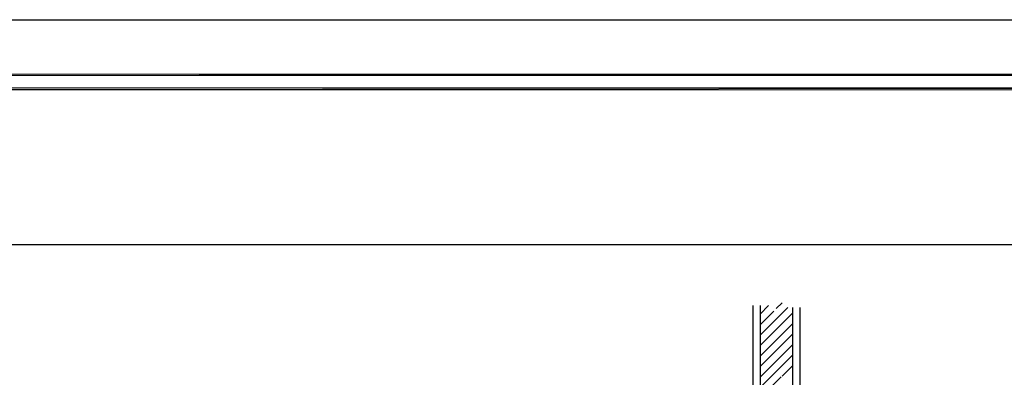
# Model space of a CAD drawing. Header units: millimetres. Extents: x 0 to 420, y 0 to 297.
# Tile 16 of 39: x 90 to 233, y 245 to 297. Entities that reach past the tile are written whole.
import ezdxf

# ---------------------------------------------------------------- set-up
doc = ezdxf.new("R2010")
doc.units = ezdxf.units.MM
doc.layers.add('FILL_000000', color=7, linetype='Continuous')
doc.layers.add('LINE_000000', color=7, linetype='Continuous')

msp = doc.modelspace()

# ---------------------------------------------------------------- hatches: boundary and pattern name
at = {"layer": 'FILL_000000'}
h = msp.add_hatch(color=7, dxfattribs=at)
h.dxf.hatch_style = 1
h.paths.add_polyline_path([(412.28, 289.05), (17.65, 288.84), (17.4, 289.05), (412.28, 289.05)])
h = msp.add_hatch(color=7, dxfattribs=at)
h.dxf.hatch_style = 1
h.paths.add_polyline_path([(412.07, 288.84), (412.28, 289.05), (17.65, 288.84), (412.07, 288.84)])
h = msp.add_hatch(color=7, dxfattribs=at)
h.dxf.hatch_style = 1
h.paths.add_polyline_path([(363.18, 287.06), (19.64, 286.81), (19.43, 287.06), (363.18, 287.06)])
h = msp.add_hatch(color=7, dxfattribs=at)
h.dxf.hatch_style = 1
h.paths.add_polyline_path([(363.18, 286.81), (363.18, 287.06), (19.64, 286.81), (363.18, 286.81)])

# ---------------------------------------------------------------- linework, layer by layer
at = {"layer": 'LINE_000000', "lineweight": 25}
for p, q in [((196.38, 255.61), (196.38, 214.33)), ((197.44, 254.38), (198.63, 255.61)), ((197.44, 255.61), (197.44, 214.33)), ((197.44, 251.33), (201.42, 255.35)), ((197.44, 252.86), (199.39, 254.8)), ((199.73, 255.19), (200.58, 256.03)), ((202.14, 214.55), (202.14, 255.35)), ((203.2, 214.55), (203.2, 255.35)), ((197.44, 249.85), (202.14, 254.55)), ((197.44, 248.33), (202.14, 253.03)), ((197.44, 246.8), (202.14, 251.54)), ((197.44, 245.28), (202.14, 250.02)), ((200.58, 245.41), (202.14, 246.97)), ((197.44, 242.27), (200.45, 245.32))]:
    msp.add_line(p, q, dxfattribs=at)
for points in [[(0.21, 0), (0.21, 296.93), (420.16, 296.93), (420.16, 0), (0.21, 0)], [(48.01, 264.41), (48.01, 34.42), (331.17, 34.42), (331.17, 264.41), (48.01, 264.41)], [(48.01, 264.41), (48.01, 34.42), (331.17, 34.42), (331.17, 264.41), (48.01, 264.41)]]:
    msp.add_lwpolyline(points, close=True, dxfattribs=at)
at = {"layer": 'LINE_000000', "lineweight": 0}
for points in [[(412.28, 289.05), (17.65, 288.84), (17.4, 289.05), (412.28, 289.05)], [(412.07, 288.84), (412.28, 289.05), (17.65, 288.84), (412.07, 288.84)], [(363.18, 287.06), (19.64, 286.81), (19.43, 287.06), (363.18, 287.06)], [(363.18, 286.81), (363.18, 287.06), (19.64, 286.81), (363.18, 286.81)]]:
    msp.add_lwpolyline(points, close=True, dxfattribs=at)
at = {"layer": 'LINE_000000', "lineweight": 25}
msp.add_lwpolyline([(197.44, 243.8), (199.01, 245.36), (202.14, 248.5)], dxfattribs=at)

doc.saveas('drawing.dxf')
